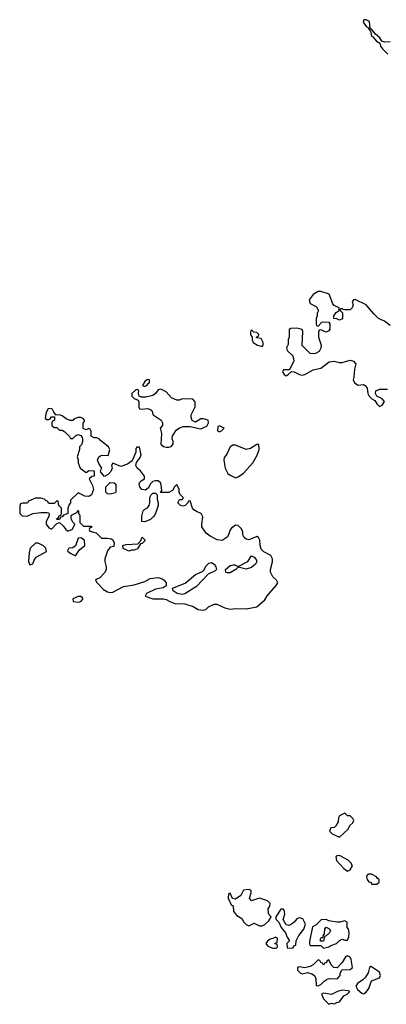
# Model space of a CAD drawing. Header units: inches. Extents: x 2701323 to 2964515, y 494916 to 722124.
# Tile 189 of 256: x 2783873 to 2786620, y 612614 to 619989. Entities that reach past the tile are written whole.
import ezdxf

# ---------------------------------------------------------------- set-up
doc = ezdxf.new("R2010")
doc.units = ezdxf.units.IN
doc.header["$MEASUREMENT"] = 0
doc.layers.add('C7681', color=7, linetype='Continuous')

msp = doc.modelspace()

# ---------------------------------------------------------------- linework, layer by layer
at = {"layer": 'C7681', "color": 2, "elevation": 2}
for points in [[(2786650, 619822), (2786610, 619819.3), (2786588, 619828), (2786572, 619852), (2786540.2, 619880.2), (2786510, 619918), (2786500.4, 619920.4), (2786494.6, 619974.6), (2786470, 619988.7), (2786452, 619988), (2786446.8, 619970), (2786470, 619938.8), (2786487.3, 619927.3), (2786490, 619914), (2786498, 619918), (2786494, 619910), (2786502, 619902), (2786510, 619866), (2786519.8, 619859.8), (2786546.6, 619826.6), (2786572, 619812), (2786577.3, 619790), (2786590.7, 619770), (2786630.5, 619730.5)], [(2786650, 617699), (2786608, 617730), (2786562, 617750), (2786526, 617786), (2786470, 617854), (2786386, 617894), (2786374, 617890), (2786364.7, 617875.3), (2786371.3, 617850), (2786364.7, 617830), (2786350, 617815.3), (2786310, 617815.3), (2786298, 617818), (2786290, 617826), (2786278, 617822), (2786274, 617810), (2786292, 617792), (2786292, 617748), (2786270, 617738), (2786250, 617748), (2786226, 617750), (2786228, 617770), (2786244.7, 617795.3), (2786266, 617810), (2786266, 617830), (2786229.1, 617849.1), (2786220.2, 617860.2), (2786193.2, 617933.2), (2786130, 617953.2), (2786110, 617953.2), (2786072, 617930), (2786041, 617890), (2786050, 617862), (2786096.9, 617836.9), (2786111.1, 617811.1), (2786102, 617790), (2786102, 617770), (2786094, 617750), (2786094, 617710), (2786098, 617698), (2786110, 617694), (2786138, 617722), (2786150, 617724.7), (2786190, 617722), (2786198, 617710), (2786198, 617670), (2786190, 617658), (2786170, 617648.7), (2786130, 617666), (2786118, 617662), (2786112.7, 617647.3), (2786111.3, 617610), (2786131.3, 617550), (2786130.8, 617529.2), (2786116.8, 617503.2), (2786090.8, 617489.2), (2786074.4, 617485.6), (2786050, 617489), (2785989.1, 617549.1), (2785994, 617654), (2785988.7, 617668.7), (2785950, 617677.2), (2785904.7, 617675.3), (2785892.7, 617667.3), (2785891.6, 617611.6), (2785884.7, 617590), (2785883.6, 617556.4), (2785872, 617530), (2785878, 617510), (2785921, 617470), (2785926.4, 617433.6), (2785894, 617366), (2785850, 617366), (2785842, 617350), (2785854, 617330), (2785870, 617322), (2785886, 617330), (2785910, 617354), (2785930, 617352), (2785970, 617331.3), (2785990, 617326), (2786010, 617331), (2786072.9, 617367.1), (2786130, 617378), (2786193.2, 617426.8), (2786228.4, 617431.6), (2786270, 617421), (2786290, 617421), (2786350, 617438), (2786374, 617430), (2786391.1, 617411.1), (2786381, 617370), (2786378, 617310), (2786372, 617290), (2786382, 617270), (2786410, 617252), (2786450, 617256), (2786462, 617250), (2786478, 617230), (2786482, 617190), (2786492, 617170), (2786512, 617150), (2786535.3, 617135.3), (2786550, 617112), (2786570, 617092), (2786590, 617102), (2786608, 617130), (2786590, 617148), (2786548.7, 617168.7), (2786539, 617190), (2786542, 617210), (2786570, 617221), (2786630, 617221)]]:
    msp.add_lwpolyline(points, dxfattribs=at)
for points in [[(2785610, 617666), (2785602, 617650), (2785602, 617630), (2785614, 617610), (2785614, 617590), (2785622, 617570), (2785654, 617550), (2785690, 617542), (2785698, 617550), (2785698, 617570), (2785682, 617602), (2785650, 617606), (2785646, 617610), (2785662, 617618), (2785666, 617630), (2785650, 617646), (2785627.3, 617647.3)], [(2784830, 617294), (2784810, 617278), (2784794, 617250), (2784803.6, 617243.6), (2784810, 617244.7), (2784826, 617250), (2784835.3, 617264.7), (2784846, 617270), (2784846, 617290)], [(2784930, 617222), (2784910, 617215.3), (2784890.8, 617189.2), (2784870, 617173.2), (2784818, 617162), (2784782, 617162), (2784768, 617168), (2784762, 617190), (2784766, 617210), (2784758, 617218), (2784743.6, 617216.4), (2784712, 617190), (2784712, 617170), (2784730, 617152), (2784759.8, 617139.8), (2784766, 617126), (2784766, 617086), (2784770, 617074), (2784791.3, 617071.3), (2784830, 617076), (2784854, 617070), (2784862, 617062), (2784872, 617030), (2784932, 616990), (2784942, 616970), (2784942, 616950), (2784924.7, 616930), (2784936, 616890), (2784931.3, 616810), (2784950, 616791.3), (2784970, 616786), (2784990, 616786.8), (2785008.9, 616791.1), (2785022, 616810), (2785022, 616830), (2785015.3, 616850), (2785019, 616870), (2785046.6, 616913.4), (2785069.3, 616930.7), (2785099.3, 616940.7), (2785150, 616942.8), (2785230, 616924.7), (2785274.6, 616945.4), (2785288, 616970), (2785286, 616990), (2785250, 616999), (2785230, 616999), (2785190, 616975.3), (2785166, 616986), (2785157.2, 617010), (2785159, 617030), (2785188, 617090), (2785187.3, 617127.3), (2785170, 617146), (2785090, 617148), (2785070, 617138), (2785050, 617138), (2785010, 617155.3), (2784970, 617202)], [(2784110, 617075.3), (2784086.4, 617073.6), (2784070, 617046), (2784064.7, 617004.7), (2784070, 616994), (2784090, 616994), (2784102, 616998), (2784110, 617014), (2784134, 617014), (2784134, 616990), (2784118, 616982), (2784114, 616970), (2784114, 616950), (2784130, 616934), (2784150, 616934), (2784170, 616914), (2784190, 616914), (2784210, 616902), (2784246, 616866), (2784252.7, 616852.7), (2784270, 616852), (2784290, 616872), (2784310, 616882), (2784330, 616874), (2784339.8, 616859.8), (2784344.7, 616850), (2784344.7, 616830), (2784335.3, 616804.7), (2784322, 616790), (2784322, 616770), (2784304.7, 616715.3), (2784311.3, 616691.3), (2784311.6, 616668.4), (2784326, 616630), (2784370, 616598), (2784390, 616612), (2784432, 616610), (2784431.3, 616568.7), (2784412.7, 616567.3), (2784394, 616550), (2784419.6, 616499.6), (2784424.7, 616470), (2784410.9, 616429.1), (2784390, 616418), (2784360.4, 616420.4), (2784310, 616446), (2784254, 616390), (2784254, 616370), (2784243.6, 616356.4), (2784234, 616330), (2784234, 616290), (2784202, 616278), (2784190, 616266), (2784178, 616262), (2784170, 616246), (2784150, 616246), (2784148, 616250), (2784162, 616258), (2784170, 616274), (2784182, 616278), (2784186, 616290), (2784186, 616330), (2784166, 616350), (2784162, 616382), (2784150, 616386), (2784130, 616366), (2784090, 616366), (2784082, 616382), (2784070, 616386), (2784058, 616398), (2784030, 616406), (2783990, 616406), (2783938, 616382), (2783931.6, 616368.4), (2783892.7, 616367.3), (2783878, 616362), (2783872.7, 616347.3), (2783874, 616290), (2783892, 616272), (2783930, 616271.3), (2783970, 616291.3), (2784030, 616298), (2784078, 616298), (2784090, 616294), (2784094, 616290), (2784091.6, 616268.4), (2784072, 616230), (2784072, 616210), (2784090, 616182), (2784110, 616172), (2784150, 616214), (2784170, 616222), (2784198.5, 616198.5), (2784218, 616170), (2784230, 616161), (2784239, 616161), (2784268.4, 616171.6), (2784286, 616210), (2784270, 616226), (2784258, 616250), (2784258, 616270), (2784262, 616278), (2784302, 616298), (2784310, 616314), (2784314, 616310), (2784314, 616290), (2784322, 616282), (2784324.7, 616270), (2784323.6, 616223.6), (2784350, 616194), (2784410, 616194), (2784410, 616186), (2784398, 616182), (2784394, 616170), (2784398, 616158), (2784445.4, 616145.4), (2784486, 616106), (2784530, 616106), (2784559.6, 616099.6), (2784570, 616094), (2784582, 616070), (2784578, 616042), (2784550, 616038), (2784532, 616010), (2784511.3, 615950), (2784511.3, 615930), (2784522, 615890), (2784522, 615870), (2784511.6, 615848.4), (2784472.7, 615807.3), (2784450, 615798), (2784442, 615790), (2784450, 615774), (2784502, 615722), (2784530, 615702.8), (2784550, 615698.8), (2784570, 615702), (2784650, 615744), (2784730, 615754.8), (2784810, 615780.7), (2784850, 615804), (2784910, 615810.8), (2784940.5, 615800.5), (2784956, 615790), (2784971, 615770), (2784971.3, 615748.7), (2784947.3, 615732.7), (2784890, 615724), (2784822, 615690), (2784814, 615670), (2784871.1, 615651.1), (2784950, 615651.3), (2784970, 615646.8), (2784998, 615630), (2785035.9, 615615.9), (2785110, 615614), (2785172.8, 615592.8), (2785210, 615571), (2785250, 615566), (2785268.9, 615571.1), (2785288, 615590), (2785330, 615610.8), (2785350.6, 615610.6), (2785410, 615582.8), (2785450, 615574), (2785490, 615578.4), (2785570, 615576.3), (2785649.3, 615590.7), (2785710, 615644.7), (2785726.6, 615673.4), (2785794, 615750), (2785808, 615770), (2785798, 615790), (2785770, 615815.3), (2785753.2, 615850), (2785753.2, 615870), (2785768, 615928), (2785768, 615950), (2785754.6, 615974.6), (2785703.2, 616003.2), (2785683.7, 616023.7), (2785676, 616050), (2785672.7, 616090), (2785662, 616110), (2785650, 616119), (2785590, 616094), (2785570, 616099), (2785555.3, 616110), (2785544, 616130), (2785544, 616150), (2785535.5, 616175.5), (2785510, 616199), (2785490, 616202), (2785459.6, 616180.4), (2785451.1, 616168.9), (2785438, 616130), (2785426.4, 616113.6), (2785391, 616089), (2785353.6, 616093.6), (2785300.9, 616120.9), (2785270, 616144), (2785239, 616190), (2785237.2, 616210), (2785244.7, 616264.7), (2785234, 616290), (2785202, 616302), (2785178.6, 616318.6), (2785169, 616330), (2785150, 616386), (2785138, 616382), (2785134, 616370), (2785114, 616350), (2785094.8, 616345.2), (2785078, 616350), (2785058, 616370), (2785070, 616394), (2785090, 616394), (2785098, 616402), (2785098, 616410), (2785074, 616434), (2785068, 616450), (2785068.7, 616470), (2785050, 616508), (2785032, 616490), (2785016.9, 616463.1), (2784990, 616448), (2784927.3, 616447.3), (2784938, 616462), (2784934, 616506), (2784930, 616518), (2784910, 616535.3), (2784890, 616535.3), (2784870, 616528.7), (2784851.3, 616510), (2784837.3, 616482.7), (2784814.8, 616465.2), (2784789.3, 616469.3), (2784774, 616490), (2784768.9, 616511.1), (2784774, 616526), (2784784, 616536), (2784808, 616550), (2784808.7, 616570), (2784779, 616610), (2784754, 616630), (2784742, 616650), (2784748.7, 616671.3), (2784775.3, 616710), (2784782, 616730), (2784770, 616786), (2784750, 616786), (2784743.6, 616776.4), (2784742, 616750), (2784715.3, 616684.7), (2784681, 616659), (2784630, 616642), (2784570, 616666), (2784562, 616650), (2784564.7, 616630), (2784555.3, 616604.7), (2784536.9, 616583.1), (2784507.3, 616567.3), (2784480.4, 616600.4), (2784478, 616610), (2784488, 616630), (2784464.7, 616664.7), (2784455.3, 616690), (2784465.2, 616714.8), (2784478, 616722), (2784490, 616726), (2784535.3, 616724.7), (2784548.7, 616770), (2784538, 616790), (2784477.2, 616837.2), (2784470, 616848), (2784450, 616858), (2784430, 616858), (2784408.9, 616868.9), (2784407.3, 616907.3), (2784402, 616922), (2784390, 616926), (2784370, 616918), (2784347.3, 616927.3), (2784347.3, 616967.3), (2784358, 616982), (2784358, 616990), (2784350, 616998), (2784330, 617008), (2784310, 617008.7), (2784282, 616998), (2784270, 616986), (2784250, 616986), (2784220.2, 617000.2), (2784190, 617022), (2784170, 617028), (2784146, 617026), (2784128, 617048), (2784118, 617070)], [(2785370, 616946), (2785358, 616942), (2785354, 616910), (2785370, 616902), (2785386, 616910), (2785406, 616930)], [(2785650, 616808), (2785602, 616778), (2785570, 616768.7), (2785490, 616802), (2785470, 616802), (2785451.1, 616788.9), (2785425.4, 616734.6), (2785404.7, 616710), (2785402, 616690), (2785412, 616630), (2785432, 616590), (2785450, 616578), (2785490, 616558), (2785510, 616564.7), (2785550, 616591.3), (2785619, 616670), (2785651.9, 616728.1), (2785668.7, 616770), (2785666, 616806)], [(2784550, 616435.3), (2784530, 616438), (2784518, 616450), (2784518, 616490), (2784550, 616522), (2784579.6, 616519.6), (2784594, 616510), (2784594, 616450), (2784590, 616446)], [(2784810, 616228), (2784788, 616230), (2784788.9, 616268.9), (2784798, 616310), (2784810, 616322), (2784830, 616332), (2784842, 616350), (2784848, 616370), (2784848, 616410), (2784858, 616430), (2784870, 616442), (2784890, 616442), (2784902, 616430), (2784903.6, 616396.4), (2784911.3, 616370), (2784911.3, 616350), (2784890.6, 616289.4), (2784878, 616270), (2784853.7, 616246.3)], [(2784330, 616108), (2784310, 616106), (2784291.1, 616048.9), (2784270, 616034), (2784242, 616030), (2784232, 616010), (2784250, 615992), (2784290, 615974), (2784321.2, 616018.8), (2784362, 616050), (2784358, 616090)], [(2784690, 616009), (2784648.7, 616028.7), (2784646, 616050), (2784670, 616058), (2784758, 616062), (2784778, 616082), (2784790, 616112), (2784810, 616094), (2784810, 616086), (2784790, 616066), (2784778, 616062), (2784755.3, 616024.7), (2784730, 616015.3), (2784710, 616015.3)], [(2784010, 616068), (2783990, 616068), (2783952, 616030), (2783943.5, 615996.5), (2783938, 615930), (2783950, 615904.7), (2783970, 615914), (2783980.2, 615939.8), (2783996.4, 615963.6), (2784074, 616006), (2784068, 616030), (2784050, 616048)], [(2785570, 615873.2), (2785510, 615888), (2785492, 615870), (2785450, 615846.6), (2785430, 615845.2), (2785418, 615850), (2785414, 615870), (2785450, 615900.7), (2785470, 615906.8), (2785486, 615906), (2785510, 615892), (2785582, 615930), (2785610, 615972), (2785630, 615962), (2785646, 615946), (2785651, 615930), (2785641, 615910), (2785610, 615885.2)], [(2785090, 615683.7), (2785052, 615692), (2785022, 615710), (2785018, 615730), (2785111.7, 615768.3), (2785190, 615833.4), (2785243.7, 615856.3), (2785254, 615866), (2785270, 615898.8), (2785290, 615919.1), (2785310, 615922), (2785330, 615910.8), (2785342, 615890), (2785346.8, 615870), (2785338.8, 615861.2), (2785285.5, 615834.5), (2785197, 615743), (2785110, 615689.2)], [(2784330, 615668.7), (2784310, 615668.7), (2784272, 615650), (2784274, 615630), (2784310, 615626.8), (2784330, 615631.3), (2784348.7, 615650), (2784342, 615662)], [(2786310, 614046), (2786270, 614026), (2786262, 614010), (2786259.6, 613980.4), (2786242, 613950), (2786230, 613938), (2786205.4, 613934.6), (2786194, 613910), (2786214, 613890), (2786270, 613864.7), (2786334.6, 613925.4), (2786347.3, 613952.7), (2786370, 613974), (2786378, 613990), (2786370, 614006), (2786350, 614026), (2786330, 614026)], [(2786270, 613728), (2786252.7, 613727.3), (2786242, 613718), (2786246, 613690), (2786301, 613630), (2786330, 613611.3), (2786350, 613622), (2786368, 613650), (2786354.6, 613674.6), (2786334.6, 613694.6)], [(2786510, 613588.7), (2786490, 613588.7), (2786478, 613582), (2786471.6, 613568.4), (2786476, 613550), (2786490, 613531.3), (2786506, 613526), (2786510, 613514), (2786550, 613514), (2786566, 613530), (2786566, 613550), (2786555.3, 613555.3), (2786548, 613570)], [(2785593.2, 613473.2), (2785550, 613468), (2785530.8, 613429.2), (2785490, 613402), (2785467.3, 613407.3), (2785450, 613446), (2785438, 613442), (2785434, 613410), (2785458, 613358), (2785471.6, 613351.6), (2785474, 613310), (2785499.6, 613279.6), (2785536.9, 613256.9), (2785552, 613230), (2785570, 613212), (2785590, 613202), (2785630, 613222), (2785670, 613202), (2785690, 613202), (2785710, 613212), (2785740.4, 613239.6), (2785758, 613270), (2785743.1, 613283.1), (2785736.4, 613296.4), (2785735.3, 613330), (2785748, 613350), (2785748.7, 613370), (2785730, 613388.7), (2785670, 613408.7), (2785609.1, 613389.1), (2785595.3, 613410), (2785608, 613450), (2785607.3, 613467.3)], [(2785850, 613326), (2785830, 613326), (2785792, 613270), (2785792.7, 613252.7), (2785814, 613230), (2785832, 613190), (2785864.7, 613150), (2785876.9, 613116.9), (2785894, 613090), (2785874, 613070), (2785878, 613038), (2785910, 613034), (2785922, 613038), (2785927.3, 613052.7), (2785942, 613058), (2785946, 613090), (2785954, 613110), (2785964, 613130), (2786003.2, 613176.8), (2786014.6, 613214.6), (2785995.3, 613255.3), (2785970, 613262), (2785950, 613255.3), (2785930.5, 613229.5), (2785910, 613213.2), (2785890, 613205.2), (2785868.9, 613208.9), (2785848, 613248), (2785859, 613290), (2785858, 613310)], [(2786170, 613248), (2786132.7, 613247.3), (2786094, 613210), (2786066, 613194), (2786045.4, 613085.4), (2786044.7, 613064.7), (2786050, 613054), (2786130, 613054), (2786150, 613034), (2786190, 613044.7), (2786205.2, 613054.8), (2786248, 613070), (2786268.9, 613091.1), (2786290, 613102), (2786310, 613094), (2786330, 613094), (2786340.4, 613119.6), (2786342, 613150), (2786336.4, 613176.4), (2786326, 613190), (2786326, 613230), (2786310, 613238), (2786272, 613228), (2786251.3, 613228.7), (2786190, 613239)], [(2786127.3, 613087.3), (2786127.3, 613107.3), (2786134, 613114), (2786146, 613114), (2786146, 613126), (2786158, 613142), (2786160.4, 613179.6), (2786170, 613192), (2786190, 613182), (2786202, 613170), (2786194, 613150), (2786170, 613126), (2786158, 613122), (2786150, 613088)], [(2785790, 613118), (2785770, 613106), (2785750, 613102), (2785730, 613088), (2785718, 613070), (2785730, 613052), (2785750, 613042), (2785770, 613034), (2785790, 613034), (2785802, 613038), (2785806, 613050), (2785802, 613062), (2785788, 613068), (2785788, 613072), (2785802, 613078), (2785806, 613110)], [(2786330, 612978), (2786314, 612970), (2786290, 612926), (2786252, 612888), (2786226, 612890), (2786206, 612910), (2786190, 612946), (2786178, 612942), (2786172.7, 612927.3), (2786158, 612922), (2786150, 612906), (2786142, 612922), (2786130, 612926), (2786122, 612942), (2786110, 612946), (2786071, 612909), (2786050, 612897.2), (2786010, 612888), (2785970, 612895.3), (2785954, 612890), (2785954, 612870), (2785974, 612850), (2785990, 612842), (2786030, 612852), (2786062, 612842), (2786082, 612830), (2786091.6, 612808.4), (2786094, 612754), (2786110, 612752), (2786130, 612762), (2786153.6, 612786.4), (2786178, 612802), (2786193.6, 612806.4), (2786250, 612806), (2786258, 612810), (2786274, 612830), (2786275.3, 612844.7), (2786287.3, 612872.7), (2786350, 612874), (2786366, 612890), (2786358, 612950), (2786350, 612966)], [(2786503.6, 612896.4), (2786494, 612890), (2786484.7, 612850), (2786463.5, 612816.5), (2786443.5, 612796.5), (2786404.7, 612770), (2786391.3, 612750), (2786405.4, 612725.4), (2786436.9, 612696.9), (2786450, 612691.3), (2786470, 612704.7), (2786490, 612732), (2786509, 612791), (2786570, 612812), (2786577.2, 612830), (2786570, 612855.3), (2786510, 612895.3)], [(2786290, 612719), (2786254, 612710), (2786210, 612688), (2786150, 612698), (2786134, 612690), (2786150, 612654), (2786190, 612614), (2786210, 612622), (2786230, 612618), (2786250, 612626.8), (2786270, 612631.3), (2786303.1, 612676.9), (2786326, 612690), (2786346, 612710), (2786335.3, 612715.3)]]:
    msp.add_lwpolyline(points, close=True, dxfattribs=at)

doc.saveas('drawing.dxf')
